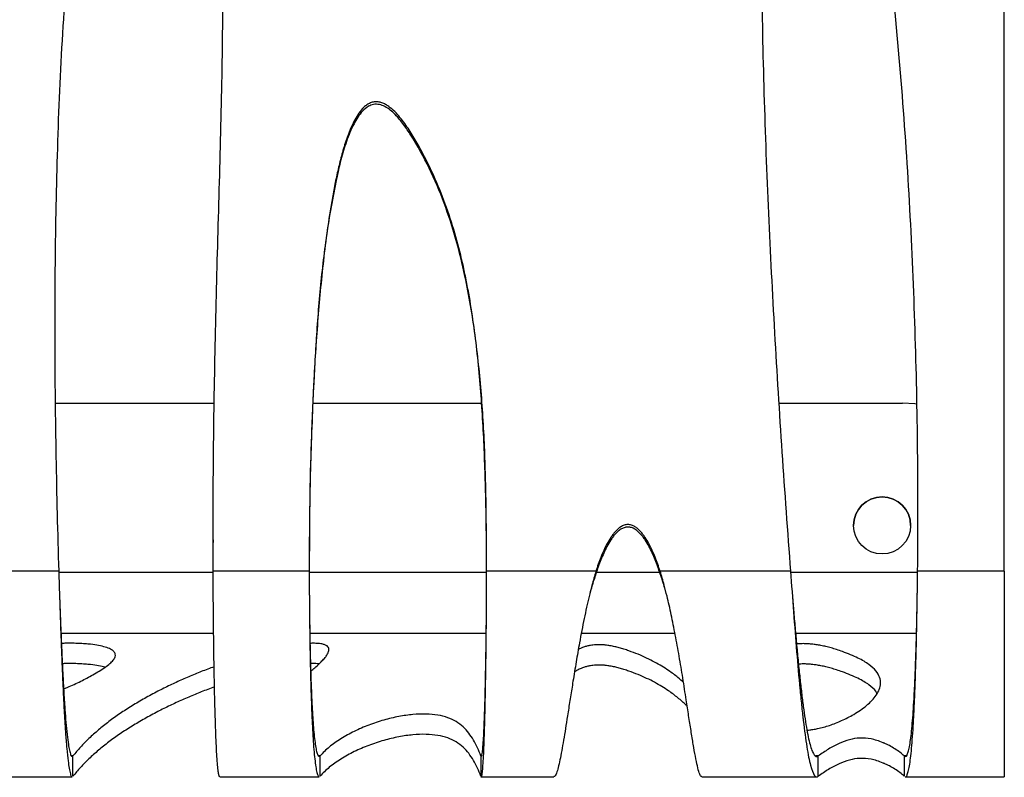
# Model space of a CAD drawing. Header units: millimetres. Extents: x 65 to 2129, y 75 to 1124.
# Tile 18 of 26: x 1304 to 1545, y 75 to 261. Entities that reach past the tile are written whole.
import ezdxf

# ---------------------------------------------------------------- set-up
doc = ezdxf.new("R2010")
doc.units = ezdxf.units.MM

msp = doc.modelspace()

# ---------------------------------------------------------------- linework, layer by layer
at = {"color": 7, "linetype": 'Continuous', "lineweight": 25}
for p, q in [((1545.303, 125.289), (1545.303, 513.073)), ((1312.393, 166.537), (1351.387, 166.537)), ((1375.56, 166.537), (1417.062, 166.537)), ((1489.95, 166.537), (1520.303, 166.537)), ((1351.074, 132.958), (1351.074, 132.35)), ((1313.187, 125.289), (1279.197, 125.289)), ((1351.089, 125.018), (1313.196, 125.018)), ((1374.673, 125.289), (1351.089, 125.289)), ((1418.21, 125.018), (1374.674, 125.018)), ((1445.047, 125.289), (1418.212, 125.289)), ((1460.697, 125.018), (1445.166, 125.018)), ((1492.828, 125.289), (1460.83, 125.289)), ((1524.021, 125.018), (1492.848, 125.018)), ((1545.303, 125.289), (1524.025, 125.289)), ((1545.303, 125.289), (1545.303, 74.818)), ((1418.202, 119.99), (1418.202, 119.971)), ((1313.735, 110.065), (1351.213, 110.065)), ((1374.819, 110.065), (1418.131, 110.065)), ((1441.461, 110.065), (1464.457, 110.065)), ((1494.064, 110.065), (1523.754, 110.065)), ((1316.688, 79.943), (1316.418, 79.943)), ((1316.688, 74.958), (1316.688, 79.943)), ((1377.326, 79.943), (1376.943, 79.943)), ((1377.326, 74.958), (1377.326, 79.943)), ((1416.821, 79.943), (1416.821, 74.958)), ((1416.998, 79.943), (1416.821, 79.943)), ((1499.635, 79.943), (1499.007, 79.943)), ((1499.635, 74.958), (1499.635, 79.943)), ((1520.738, 79.943), (1520.738, 74.958)), ((1521.195, 79.943), (1520.738, 79.943)), ((1295.406, 74.818), (1316.492, 74.818)), ((1352.702, 74.818), (1377.113, 74.818)), ((1416.808, 74.818), (1434.723, 74.818)), ((1471.046, 74.818), (1499.28, 74.818)), ((1520.999, 74.818), (1545.303, 74.818))]:
    msp.add_line(p, q, dxfattribs=at)
at = {"color": 7, "linetype": 'Continuous', "lineweight": 25, "flags": 128}
msp.add_lwpolyline([(1523.781, 166.294), (1523.317, 166.354), (1520.303, 166.537)], dxfattribs=at)
at = {"color": 7, "linetype": 'Continuous', "lineweight": 25}
msp.add_circle((1515.303, 136.537), 7, dxfattribs=at)
msp.add_arc((1515.303, 136.536), 7, 0, 180, dxfattribs=at)
for points, knots in [([(1524.025, 125.289), (1524.135, 135.157), (1524.136, 145.03), (1523.927, 164.785), (1523.718, 174.667), (1523.085, 194.44), (1522.662, 204.331), (1521.583, 224.121), (1520.928, 234.023), (1519.346, 253.824), (1518.422, 263.712), (1516.779, 278.519), (1516.188, 283.45), (1514.903, 293.303), (1514.209, 298.224), (1512.688, 308.052), (1511.863, 312.957), (1510.489, 320.284), (1510.008, 322.722), (1508.988, 327.586), (1508.449, 330.012), (1507.294, 334.849), (1506.677, 337.261), (1505.332, 342.049), (1504.605, 344.424), (1503.366, 347.937), (1502.928, 349.099), (1501.973, 351.398), (1501.456, 352.537), (1500.578, 354.191), (1500.267, 354.734), (1499.594, 355.784), (1499.233, 356.29), (1498.624, 356.998), (1498.409, 357.226), (1497.946, 357.651), (1497.701, 357.846), (1497.166, 358.18), (1496.884, 358.313), (1496.43, 358.435), (1496.272, 358.461), (1495.96, 358.48), (1495.803, 358.473), (1495.49, 358.424), (1495.339, 358.383), (1495.046, 358.271), (1494.903, 358.201), (1494.499, 357.96), (1494.257, 357.76), (1493.812, 357.315), (1493.614, 357.075), (1493.246, 356.573), (1493.078, 356.311), (1492.602, 355.502), (1492.332, 354.942), (1491.843, 353.809), (1491.626, 353.233), (1491.023, 351.49), (1490.687, 350.306), (1490.087, 347.913), (1489.824, 346.703), (1489.111, 343.072), (1488.734, 340.641), (1488.082, 335.768), (1487.81, 333.327), (1487.1, 325.989), (1486.766, 321.084), (1486.379, 313.712), (1486.271, 311.253), (1486.086, 306.335), (1486.01, 303.877), (1485.824, 296.505), (1485.753, 291.593), (1485.691, 281.772), (1485.7, 276.863), (1485.82, 262.144), (1486.022, 252.339), (1486.597, 232.74), (1486.969, 222.948), (1487.843, 203.374), (1488.345, 193.593), (1489.456, 174.043), (1490.065, 164.273), (1491.377, 144.761), (1492.08, 135.019), (1492.828, 125.289)], [0, 0, 0, 0, 0.0625, 0.0625, 0.125, 0.125, 0.1875, 0.1875, 0.25, 0.25, 0.3125, 0.3125, 0.34375, 0.34375, 0.375, 0.375, 0.40625, 0.40625, 0.421875, 0.421875, 0.4375, 0.4375, 0.453125, 0.453125, 0.46875, 0.46875, 0.4765625, 0.4765625, 0.484375, 0.484375, 0.4882813, 0.4882813, 0.4921875, 0.4921875, 0.4941406, 0.4941406, 0.4960938, 0.4960938, 0.4980469, 0.4980469, 0.4990234, 0.4990234, 0.5, 0.5, 0.5009766, 0.5009766, 0.5019531, 0.5019531, 0.5039063, 0.5039063, 0.5058594, 0.5058594, 0.5078125, 0.5078125, 0.5117188, 0.5117188, 0.515625, 0.515625, 0.5234375, 0.5234375, 0.53125, 0.53125, 0.546875, 0.546875, 0.5625, 0.5625, 0.59375, 0.59375, 0.609375, 0.609375, 0.625, 0.625, 0.65625, 0.65625, 0.6875, 0.6875, 0.75, 0.75, 0.8125, 0.8125, 0.875, 0.875, 0.9375, 0.9375, 1, 1, 1, 1]), ([(1351.089, 125.289), (1351.052, 134.527), (1351.083, 143.771), (1351.264, 162.271), (1351.415, 171.526), (1351.808, 190.049), (1352.05, 199.315), (1352.562, 217.859), (1352.832, 227.136), (1353.164, 241.057), (1353.262, 245.698), (1353.405, 254.983), (1353.451, 259.626), (1353.451, 268.913), (1353.406, 273.557), (1353.169, 282.846), (1352.977, 287.49), (1352.362, 296.778), (1351.94, 301.421), (1351.03, 308.383), (1350.68, 310.704), (1349.863, 315.344), (1349.395, 317.663), (1348.579, 321.14), (1348.288, 322.3), (1347.664, 324.615), (1347.332, 325.766), (1346.624, 328.051), (1346.248, 329.186), (1345.448, 331.44), (1345.023, 332.558), (1344.109, 334.772), (1343.617, 335.87), (1342.546, 338.014), (1341.968, 339.061), (1340.989, 340.568), (1340.644, 341.061), (1339.903, 342.01), (1339.51, 342.465), (1338.87, 343.102), (1338.648, 343.307), (1338.188, 343.693), (1337.949, 343.873), (1337.453, 344.205), (1337.195, 344.356), (1336.653, 344.619), (1336.369, 344.731), (1335.791, 344.897), (1335.496, 344.952), (1334.888, 344.999), (1334.588, 344.99), (1333.994, 344.908), (1333.697, 344.835), (1333.128, 344.635), (1332.855, 344.51), (1332.33, 344.219), (1332.076, 344.052), (1331.592, 343.692), (1331.363, 343.499), (1330.705, 342.889), (1330.304, 342.444), (1329.552, 341.501), (1329.208, 341.012), (1328.564, 340.012), (1328.263, 339.501), (1327.408, 337.941), (1326.901, 336.867), (1325.962, 334.68), (1325.532, 333.563), (1324.734, 331.324), (1324.365, 330.198), (1323.324, 326.804), (1322.716, 324.523), (1321.61, 319.936), (1321.112, 317.63), (1320.195, 313.001), (1319.775, 310.678), (1318.997, 306.019), (1318.638, 303.682), (1317.968, 298.999), (1317.657, 296.651), (1316.786, 289.612), (1316.287, 284.917), (1315.405, 275.526), (1315.023, 270.83), (1314.015, 256.738), (1313.523, 247.342), (1312.786, 228.55), (1312.542, 219.155), (1312.243, 200.366), (1312.188, 190.973), (1312.233, 172.191), (1312.332, 162.801), (1312.664, 144.029), (1312.896, 134.653), (1313.187, 125.289)], [0, 0, 0, 0, 0.0625, 0.0625, 0.125, 0.125, 0.1875, 0.1875, 0.25, 0.25, 0.28125, 0.28125, 0.3125, 0.3125, 0.34375, 0.34375, 0.375, 0.375, 0.40625, 0.40625, 0.421875, 0.421875, 0.4375, 0.4375, 0.4453125, 0.4453125, 0.453125, 0.453125, 0.4609375, 0.4609375, 0.46875, 0.46875, 0.4765625, 0.4765625, 0.484375, 0.484375, 0.4882813, 0.4882813, 0.4921875, 0.4921875, 0.4941406, 0.4941406, 0.4960938, 0.4960938, 0.4980469, 0.4980469, 0.5, 0.5, 0.5019531, 0.5019531, 0.5039063, 0.5039063, 0.5058594, 0.5058594, 0.5078125, 0.5078125, 0.5097656, 0.5097656, 0.5117188, 0.5117188, 0.515625, 0.515625, 0.5195313, 0.5195313, 0.5234375, 0.5234375, 0.53125, 0.53125, 0.5390625, 0.5390625, 0.546875, 0.546875, 0.5625, 0.5625, 0.578125, 0.578125, 0.59375, 0.59375, 0.609375, 0.609375, 0.625, 0.625, 0.65625, 0.65625, 0.6875, 0.6875, 0.75, 0.75, 0.8125, 0.8125, 0.875, 0.875, 0.9375, 0.9375, 1, 1, 1, 1]), ([(1418.212, 125.289), (1418.205, 130.29), (1418.164, 135.291), (1417.982, 145.291), (1417.842, 150.289), (1417.414, 160.28), (1417.126, 165.273), (1416.329, 175.247), (1415.82, 180.228), (1414.803, 187.686), (1414.421, 190.169), (1413.77, 193.889), (1413.539, 195.128), (1413.049, 197.605), (1412.788, 198.843), (1411.411, 205.003), (1410.064, 209.838), (1407.549, 216.905), (1406.629, 219.23), (1404.608, 223.811), (1403.507, 226.068), (1401.721, 229.401), (1401.104, 230.505), (1399.803, 232.685), (1399.117, 233.765), (1398.018, 235.325), (1397.639, 235.836), (1396.846, 236.83), (1396.432, 237.314), (1395.55, 238.241), (1395.084, 238.682), (1394.338, 239.275), (1394.081, 239.462), (1393.543, 239.805), (1393.26, 239.963), (1392.674, 240.229), (1392.373, 240.337), (1391.902, 240.451), (1391.742, 240.48), (1391.424, 240.518), (1391.105, 240.537), (1390.787, 240.515), (1390.468, 240.472), (1390.308, 240.439), (1389.842, 240.312), (1389.546, 240.189), (1388.978, 239.879), (1388.714, 239.697), (1388.218, 239.294), (1387.986, 239.074), (1387.323, 238.37), (1386.942, 237.859), (1386.244, 236.794), (1385.93, 236.238), (1385.346, 235.099), (1385.08, 234.521), (1384.335, 232.771), (1383.907, 231.582), (1383.13, 229.18), (1382.781, 227.967), (1382.136, 225.523), (1381.841, 224.293), (1381.289, 221.82), (1381.034, 220.579), (1380.554, 218.095), (1380.33, 216.852), (1379.695, 213.119), (1379.321, 210.625), (1378.643, 205.631), (1378.339, 203.132), (1377.505, 195.625), (1377.053, 190.612), (1376.289, 180.574), (1375.977, 175.55), (1375.464, 165.494), (1375.262, 160.463), (1374.792, 145.379), (1374.66, 135.33), (1374.673, 125.289)], [0, 0, 0, 0, 0.0625, 0.0625, 0.125, 0.125, 0.1875, 0.1875, 0.25, 0.25, 0.28125, 0.28125, 0.296875, 0.296875, 0.3125, 0.3125, 0.375, 0.375, 0.40625, 0.40625, 0.4375, 0.4375, 0.453125, 0.453125, 0.46875, 0.46875, 0.4765625, 0.4765625, 0.484375, 0.484375, 0.4921875, 0.4921875, 0.4960938, 0.4960938, 0.5, 0.5, 0.5039063, 0.5039063, 0.5058594, 0.5058594, 0.5078125, 0.5097656, 0.5097656, 0.5117188, 0.5117188, 0.515625, 0.515625, 0.5195313, 0.5195313, 0.5234375, 0.5234375, 0.53125, 0.53125, 0.5390625, 0.5390625, 0.546875, 0.546875, 0.5625, 0.5625, 0.578125, 0.578125, 0.59375, 0.59375, 0.609375, 0.609375, 0.625, 0.625, 0.65625, 0.65625, 0.6875, 0.6875, 0.75, 0.75, 0.8125, 0.8125, 0.875, 0.875, 1, 1, 1, 1]), ([(1418.212, 124.681), (1418.2, 129.562), (1418.177, 139.333), (1417.861, 154.008), (1417.061, 168.673), (1415.538, 183.274), (1413.399, 195.989), (1410.785, 206.791), (1407.915, 215.676), (1404.283, 224.273), (1400.77, 230.655), (1397.879, 235.001), (1396.175, 237.051), (1394.613, 238.503), (1393.323, 239.376), (1391.908, 239.925), (1390.478, 239.952), (1389.013, 239.388), (1387.718, 238.277), (1386.58, 236.78), (1385.193, 234.321), (1383.736, 230.818), (1382.412, 226.262), (1380.684, 218.605), (1378.776, 207.811), (1377.191, 193.837), (1376.187, 179.814), (1375.386, 163.603), (1374.765, 145.648), (1374.711, 132.386), (1374.684, 125.969)], [0, 0, 0, 0, 0.0611622, 0.1224391, 0.1836567, 0.244734, 0.3057285, 0.3444244, 0.3832634, 0.4220069, 0.4605721, 0.4737938, 0.4869863, 0.4936475, 0.5002832, 0.50626, 0.5122919, 0.517592, 0.5254455, 0.5331775, 0.5409331, 0.5605508, 0.580268, 0.5999857, 0.6583629, 0.716821, 0.7753601, 0.8338478, 0.919612, 1, 1, 1, 1]), ([(1460.83, 125.289), (1460.448, 126.442), (1460.039, 127.585), (1459.357, 129.273), (1459.119, 129.831), (1458.613, 130.936), (1458.345, 131.483), (1457.771, 132.553), (1457.465, 133.076), (1456.962, 133.835), (1456.787, 134.083), (1456.418, 134.568), (1456.223, 134.806), (1455.812, 135.258), (1455.595, 135.474), (1455.131, 135.875), (1454.886, 136.059), (1454.496, 136.295), (1454.361, 136.367), (1454.083, 136.495), (1453.938, 136.551), (1453.645, 136.642), (1453.496, 136.677), (1453.193, 136.723), (1453.038, 136.734), (1452.576, 136.73), (1452.273, 136.677), (1451.686, 136.485), (1451.412, 136.351), (1450.892, 136.028), (1450.647, 135.839), (1450.191, 135.436), (1449.978, 135.22), (1449.574, 134.766), (1449.381, 134.528), (1449.016, 134.04), (1448.843, 133.791), (1448.349, 133.033), (1448.048, 132.511), (1447.205, 130.918), (1446.718, 129.818), (1445.825, 127.576), (1445.422, 126.436), (1445.047, 125.289)], [0, 0, 0, 0, 0.125, 0.125, 0.1875, 0.1875, 0.25, 0.25, 0.3125, 0.3125, 0.34375, 0.34375, 0.375, 0.375, 0.40625, 0.40625, 0.4375, 0.4375, 0.453125, 0.453125, 0.46875, 0.46875, 0.484375, 0.484375, 0.5, 0.5, 0.53125, 0.53125, 0.5625, 0.5625, 0.59375, 0.59375, 0.625, 0.625, 0.65625, 0.65625, 0.6875, 0.6875, 0.75, 0.75, 0.875, 0.875, 1, 1, 1, 1]), ([(1460.83, 124.681), (1460.448, 125.834), (1460.039, 126.977), (1459.357, 128.665), (1459.119, 129.223), (1458.613, 130.329), (1458.345, 130.876), (1457.771, 131.945), (1457.465, 132.468), (1456.962, 133.227), (1456.787, 133.475), (1456.418, 133.961), (1456.223, 134.198), (1455.812, 134.65), (1455.595, 134.866), (1455.131, 135.268), (1454.886, 135.451), (1454.496, 135.687), (1454.361, 135.759), (1454.083, 135.887), (1453.938, 135.943), (1453.645, 136.034), (1453.496, 136.069), (1453.193, 136.115), (1453.038, 136.127), (1452.576, 136.122), (1452.273, 136.069), (1451.686, 135.877), (1451.412, 135.743), (1450.892, 135.42), (1450.647, 135.231), (1450.191, 134.828), (1449.978, 134.612), (1449.574, 134.159), (1449.381, 133.92), (1449.016, 133.433), (1448.843, 133.184), (1448.349, 132.425), (1448.048, 131.904), (1447.205, 130.311), (1446.718, 129.21), (1445.825, 126.968), (1445.422, 125.829), (1445.047, 124.681)], [0, 0, 0, 0, 0.125, 0.125, 0.1875, 0.1875, 0.25, 0.25, 0.3125, 0.3125, 0.34375, 0.34375, 0.375, 0.375, 0.40625, 0.40625, 0.4375, 0.4375, 0.453125, 0.453125, 0.46875, 0.46875, 0.484375, 0.484375, 0.5, 0.5, 0.53125, 0.53125, 0.5625, 0.5625, 0.59375, 0.59375, 0.625, 0.625, 0.65625, 0.65625, 0.6875, 0.6875, 0.75, 0.75, 0.875, 0.875, 1, 1, 1, 1]), ([(1313.187, 125.289), (1313.207, 124.694), (1313.249, 123.391), (1313.317, 121.277), (1313.387, 119.08), (1313.457, 116.926), (1313.559, 113.83), (1313.7, 109.741), (1313.882, 104.808), (1314.068, 100.201), (1314.226, 96.639), (1314.354, 93.989), (1314.45, 92.115), (1314.547, 90.343), (1314.687, 87.94), (1314.888, 84.93), (1315.167, 81.534), (1315.457, 78.809), (1315.751, 76.784), (1316.042, 75.483), (1316.291, 74.815), (1316.445, 74.895), (1316.492, 74.919)], [0, 0, 0, 0, 0.0235501, 0.0516577, 0.0833425, 0.1100611, 0.1365136, 0.2057186, 0.2730339, 0.3384597, 0.4019959, 0.4330662, 0.4636636, 0.4937881, 0.5234399, 0.5917637, 0.6676292, 0.7510338, 0.8185614, 0.8903322, 0.9663456, 1, 1, 1, 1]), ([(1352.702, 74.889), (1352.681, 74.869), (1352.595, 74.792), (1352.455, 75.294), (1352.284, 76.377), (1352.125, 78.069), (1351.977, 80.278), (1351.841, 82.973), (1351.715, 86.102), (1351.601, 89.614), (1351.498, 93.453), (1351.407, 97.564), (1351.327, 101.89), (1351.258, 106.373), (1351.2, 110.957), (1351.164, 114.574), (1351.142, 117.154), (1351.131, 118.638), (1351.12, 120.29), (1351.106, 122.493), (1351.095, 124.23), (1351.089, 125.289)], [0, 0, 0, 0, 0.023372, 0.0926818, 0.1613281, 0.2293109, 0.2966305, 0.3632871, 0.429281, 0.4946124, 0.5592816, 0.6232887, 0.6866342, 0.7493182, 0.8113411, 0.8727031, 0.8930183, 0.9132601, 0.93123, 0.9580883, 1, 1, 1, 1]), ([(1351.122, 119.958), (1351.122, 119.984), (1351.117, 120.617), (1351.106, 122.196), (1351.095, 123.74), (1351.089, 124.681)], [0, 0, 0, 0, 0.0167645, 0.4007703, 1, 1, 1, 1]), ([(1374.673, 125.289), (1374.677, 124.466), (1374.685, 123.001), (1374.695, 120.993), (1374.706, 119.139), (1374.72, 117.257), (1374.746, 114.245), (1374.792, 110.271), (1374.869, 105.439), (1374.965, 100.806), (1375.068, 96.908), (1375.171, 93.695), (1375.267, 91.091), (1375.385, 88.35), (1375.531, 85.525), (1375.715, 82.713), (1375.922, 80.215), (1376.154, 78.103), (1376.411, 76.434), (1376.692, 75.328), (1376.928, 74.797), (1377.074, 74.875), (1377.113, 74.896)], [0, 0, 0, 0, 0.0325932, 0.0579713, 0.0790913, 0.1056164, 0.1320938, 0.19805, 0.2637097, 0.329074, 0.3941438, 0.4373727, 0.4804714, 0.5234402, 0.5818933, 0.6423296, 0.7047498, 0.7691546, 0.8355448, 0.9039207, 0.974283, 1, 1, 1, 1]), ([(1416.919, 74.923), (1416.943, 74.898), (1417.023, 74.817), (1417.15, 75.543), (1417.299, 77.002), (1417.436, 79.152), (1417.562, 81.841), (1417.677, 84.985), (1417.78, 88.488), (1417.872, 92.26), (1417.953, 96.216), (1418.023, 100.28), (1418.082, 104.384), (1418.123, 107.915), (1418.151, 110.817), (1418.169, 113.086), (1418.184, 115.315), (1418.195, 117.498), (1418.202, 119.713), (1418.207, 122.309), (1418.21, 124.185), (1418.212, 125.289)], [0, 0, 0, 0, 0.03484, 0.1139569, 0.1907681, 0.2652735, 0.3374728, 0.407366, 0.4749528, 0.5402332, 0.6032071, 0.6638744, 0.7222351, 0.7782893, 0.809292, 0.839541, 0.8690364, 0.8977783, 0.9257667, 0.9563069, 1, 1, 1, 1]), ([(1445.047, 125.289), (1444.71, 124.131), (1444.112, 122.072), (1443.362, 119.107), (1442.741, 116.381), (1442.149, 113.6), (1441.572, 110.694), (1440.908, 107.136), (1440.175, 102.927), (1439.559, 99.171), (1439.109, 96.355), (1438.808, 94.454), (1438.513, 92.573), (1438.222, 90.722), (1437.867, 88.467), (1437.453, 85.876), (1436.992, 83.086), (1436.543, 80.554), (1436.105, 78.366), (1435.679, 76.599), (1435.267, 75.398), (1434.946, 74.805), (1434.772, 74.884), (1434.723, 74.906)], [0, 0, 0, 0, 0.0471978, 0.0838877, 0.1191074, 0.1562196, 0.1952334, 0.236157, 0.3011199, 0.3704107, 0.3993575, 0.4290013, 0.4593429, 0.4903831, 0.5221226, 0.5779639, 0.6365619, 0.6979196, 0.7620394, 0.8289237, 0.8985742, 0.9709926, 1, 1, 1, 1]), ([(1445.047, 124.681), (1444.708, 123.653), (1444.178, 122.046), (1443.72, 120.409), (1443.555, 119.819)], [0, 0, 0, 0, 0.6397769, 1, 1, 1, 1]), ([(1471.046, 74.94), (1470.984, 74.913), (1470.791, 74.832), (1470.43, 75.684), (1469.968, 77.344), (1469.476, 79.736), (1468.957, 82.673), (1468.411, 86.047), (1467.838, 89.737), (1467.176, 94.035), (1466.41, 98.917), (1465.519, 104.29), (1464.723, 108.723), (1464.058, 112.134), (1463.557, 114.566), (1463.043, 116.909), (1462.476, 119.338), (1461.761, 122.133), (1461.165, 124.152), (1460.83, 125.289)], [0, 0, 0, 0, 0.0400579, 0.1232538, 0.2034298, 0.2805896, 0.3547375, 0.4258784, 0.4940179, 0.5591626, 0.6413478, 0.7182492, 0.7898925, 0.823766, 0.8563362, 0.8876088, 0.9175899, 0.9536157, 1, 1, 1, 1]), ([(1462.338, 119.817), (1462.22, 120.245), (1461.767, 121.886), (1461.228, 123.493), (1460.83, 124.681)], [0, 0, 0, 0, 0.2609719, 1, 1, 1, 1]), ([(1492.828, 125.289), (1493.071, 121.971), (1493.316, 118.606), (1493.816, 111.964), (1494.07, 108.686), (1494.59, 102.376), (1494.854, 99.345), (1495.259, 95.09), (1495.395, 93.72), (1495.6, 91.751), (1495.669, 91.109), (1495.773, 90.168), (1495.808, 89.858), (1495.86, 89.4), (1495.877, 89.248), (1495.903, 89.021), (1495.912, 88.946), (1495.93, 88.796), (1495.938, 88.723), (1496.234, 86.196), (1496.526, 84.029), (1497.121, 80.347), (1497.423, 78.833), (1498.038, 76.509), (1498.35, 75.699), (1498.985, 74.796), (1499.308, 74.703), (1499.635, 74.958)], [0, 0, 0, 0, 0.125, 0.125, 0.25, 0.25, 0.375, 0.375, 0.4375, 0.4375, 0.46875, 0.46875, 0.484375, 0.484375, 0.4921875, 0.4921875, 0.4960938, 0.4960938, 0.5, 0.5, 0.625, 0.625, 0.75, 0.75, 0.875, 0.875, 1, 1, 1, 1]), ([(1520.999, 74.866), (1521.029, 74.852), (1521.177, 74.781), (1521.422, 75.159), (1521.734, 76.024), (1522.026, 77.443), (1522.299, 79.357), (1522.552, 81.768), (1522.786, 84.653), (1523.001, 87.987), (1523.196, 91.735), (1523.372, 95.86), (1523.529, 100.315), (1523.667, 105.05), (1523.785, 110.006), (1523.862, 113.979), (1523.91, 116.85), (1523.935, 118.522), (1523.961, 120.336), (1523.99, 122.576), (1524.012, 124.289), (1524.025, 125.289)], [0, 0, 0, 0, 0.0158852, 0.0788445, 0.1422092, 0.2059806, 0.2701599, 0.3347483, 0.3997469, 0.4651569, 0.5309794, 0.5972154, 0.6638662, 0.7309326, 0.7984158, 0.8663167, 0.8890547, 0.9118392, 0.9322017, 0.9604497, 1, 1, 1, 1]), ([(1313.364, 119.792), (1313.373, 119.544), (1313.404, 118.694), (1313.457, 117.248), (1313.559, 114.496), (1313.7, 110.86), (1313.882, 106.476), (1314.068, 102.381), (1314.226, 99.214), (1314.354, 96.859), (1314.45, 95.193), (1314.547, 93.618), (1314.687, 91.482), (1314.888, 88.806), (1315.167, 85.787), (1315.457, 83.366), (1315.751, 81.566), (1316.042, 80.409), (1316.291, 79.815), (1316.445, 79.886), (1316.492, 79.908)], [0, 0, 0, 0, 0.0118095, 0.0406095, 0.0691227, 0.1437195, 0.2162806, 0.286806, 0.3552958, 0.3887888, 0.4217725, 0.4542469, 0.4862119, 0.5598677, 0.6416566, 0.7315758, 0.8043794, 0.8817593, 0.9637144, 1, 1, 1, 1]), ([(1374.702, 119.834), (1374.703, 119.668), (1374.708, 118.903), (1374.72, 117.541), (1374.746, 114.864), (1374.792, 111.331), (1374.869, 107.037), (1374.965, 102.918), (1375.068, 99.454), (1375.171, 96.598), (1375.267, 94.283), (1375.385, 91.847), (1375.531, 89.335), (1375.715, 86.836), (1375.922, 84.615), (1376.154, 82.738), (1376.411, 81.254), (1376.692, 80.271), (1376.928, 79.8), (1377.074, 79.869), (1377.113, 79.887)], [0, 0, 0, 0, 0.0079153, 0.0364852, 0.0650039, 0.1360455, 0.2067687, 0.2771751, 0.3472658, 0.3938314, 0.4402576, 0.4865449, 0.5495144, 0.614623, 0.6818718, 0.7512618, 0.8227939, 0.8964689, 0.9722875, 1, 1, 1, 1]), ([(1416.919, 79.911), (1416.943, 79.889), (1417.023, 79.817), (1417.15, 80.463), (1417.299, 81.759), (1417.436, 83.671), (1417.562, 86.06), (1417.677, 88.855), (1417.78, 91.969), (1417.872, 95.322), (1417.953, 98.839), (1418.023, 102.451), (1418.082, 106.099), (1418.123, 109.237), (1418.151, 111.817), (1418.169, 113.834), (1418.184, 115.816), (1418.195, 117.756), (1418.2, 119.137), (1418.202, 119.869), (1418.202, 119.969)], [0, 0, 0, 0, 0.0374551, 0.12251, 0.2050854, 0.2851814, 0.3627976, 0.4379341, 0.5105906, 0.5807671, 0.6484636, 0.7136801, 0.7764165, 0.8366731, 0.8699999, 0.9025165, 0.9342228, 0.9651191, 0.9952053, 1, 1, 1, 1]), ([(1493.229, 119.823), (1493.341, 118.476), (1493.576, 115.646), (1493.943, 111.383), (1494.329, 107.095), (1494.722, 102.97), (1495.122, 99.058), (1495.53, 95.405), (1495.949, 92.027), (1496.379, 88.977), (1496.821, 86.304), (1497.271, 84.065), (1497.728, 82.281), (1498.193, 80.962), (1498.665, 80.128), (1499.145, 79.736), (1499.472, 79.874), (1499.635, 79.943)], [0, 0, 0, 0, 0.0611477, 0.128462, 0.1956762, 0.2627905, 0.3298051, 0.3967203, 0.4635362, 0.5319708, 0.6000114, 0.6676583, 0.7349119, 0.8017725, 0.8682404, 0.9343162, 1, 1, 1, 1]), ([(1520.999, 79.861), (1521.029, 79.848), (1521.177, 79.785), (1521.422, 80.121), (1521.734, 80.89), (1522.026, 82.151), (1522.299, 83.853), (1522.552, 85.996), (1522.786, 88.56), (1523.001, 91.524), (1523.196, 94.856), (1523.372, 98.522), (1523.529, 102.482), (1523.667, 106.691), (1523.785, 111.096), (1523.862, 114.628), (1523.91, 117.18), (1523.934, 118.577), (1523.948, 119.463), (1523.954, 119.834)], [0, 0, 0, 0, 0.0171204, 0.0849691, 0.1532494, 0.221963, 0.2911115, 0.3606965, 0.4307196, 0.5011824, 0.5720864, 0.643433, 0.7152237, 0.78746, 0.8601433, 0.933275, 0.9577642, 0.9823035, 1, 1, 1, 1]), ([(1314.377, 96.468), (1314.678, 96.57), (1315.704, 96.915), (1317.035, 97.521), (1318.635, 98.287), (1320.129, 99.07), (1321.653, 99.909), (1323.158, 100.792), (1324.572, 101.706), (1325.74, 102.59), (1326.593, 103.43), (1327.073, 104.216), (1327.144, 104.936), (1326.792, 105.582), (1326.013, 106.152), (1324.819, 106.639), (1323.227, 107.036), (1321.471, 107.309), (1319.736, 107.474), (1318.229, 107.564), (1316.631, 107.608), (1315.084, 107.609), (1314.227, 107.575), (1313.84, 107.559)], [0, 0, 0, 0, 0.02670726, 0.09113284, 0.15773613, 0.22578445, 0.2944864, 0.37519265, 0.45436896, 0.53076733, 0.60324626, 0.67080511, 0.73260908, 0.7880057, 0.83653642, 0.87974094, 0.91512253, 0.94304339, 0.9575624, 0.96987312, 0.98076488, 0.99130496, 1, 1, 1, 1]), ([(1375.034, 100.751), (1375.374, 101.035), (1376.107, 101.647), (1377.115, 102.56), (1378.021, 103.463), (1378.709, 104.263), (1379.186, 104.963), (1379.461, 105.564), (1379.548, 106.089), (1379.443, 106.54), (1379.144, 106.915), (1378.636, 107.212), (1378.006, 107.408), (1377.308, 107.52), (1376.719, 107.576), (1376.002, 107.602), (1375.334, 107.598), (1374.997, 107.581), (1374.863, 107.574)], [0, 0, 0, 0, 0.1217222, 0.2624556, 0.3914461, 0.5082577, 0.6048406, 0.6905378, 0.7651836, 0.8286798, 0.8832256, 0.925645, 0.9563449, 0.9689918, 0.9787432, 0.9866977, 0.9946985, 1, 1, 1, 1]), ([(1466.55, 97.975), (1466.106, 98.383), (1465.031, 99.37), (1463.221, 100.707), (1461.266, 101.976), (1459.497, 102.994), (1457.581, 103.966), (1455.51, 104.883), (1453.601, 105.609), (1452, 106.14), (1450.851, 106.479), (1449.734, 106.764), (1448.647, 106.988), (1447.684, 107.135), (1446.931, 107.207), (1446.484, 107.237), (1446.035, 107.253), (1445.562, 107.255), (1445.089, 107.24), (1444.521, 107.2), (1443.776, 107.107), (1442.965, 106.941), (1442.134, 106.7), (1441.365, 106.411), (1440.949, 106.202), (1440.738, 106.096)], [0, 0, 0, 0, 0.1140851, 0.2759039, 0.3747147, 0.4703927, 0.5620948, 0.6488849, 0.729732, 0.7685983, 0.8011022, 0.8275607, 0.851446, 0.8680835, 0.8732301, 0.8774021, 0.8808392, 0.8839164, 0.8875053, 0.8917697, 0.9004908, 0.9178419, 0.9410918, 0.9700178, 1, 1, 1, 1]), ([(1505.58, 105.576), (1505.115, 105.737), (1504.255, 106.035), (1502.896, 106.443), (1501.616, 106.778), (1500.405, 107.046), (1499.262, 107.248), (1498.298, 107.377), (1497.531, 107.448), (1497.016, 107.483), (1496.507, 107.504), (1495.944, 107.513), (1495.322, 107.501), (1494.746, 107.467), (1494.451, 107.437), (1494.303, 107.421)], [0, 0, 0, 0, 0.2161913, 0.39940415, 0.55153183, 0.67451042, 0.7704136, 0.8416874, 0.86916009, 0.89198502, 0.91111799, 0.92795425, 0.94986833, 0.97492001, 1, 1, 1, 1]), ([(1496.846, 86.256), (1496.98, 86.268), (1497.593, 86.323), (1498.47, 86.457), (1499.711, 86.695), (1501.046, 87.036), (1502.502, 87.486), (1503.98, 88.029), (1505.471, 88.661), (1506.952, 89.378), (1508.5, 90.23), (1510.059, 91.221), (1511.56, 92.355), (1512.877, 93.579), (1513.95, 94.893), (1514.694, 96.287), (1515.008, 97.753), (1514.779, 99.27), (1513.895, 100.825), (1512.187, 102.405), (1509.623, 103.996), (1506.929, 105.049), (1505.58, 105.576)], [0, 0, 0, 0, 0.002446, 0.0111867, 0.0229473, 0.0420356, 0.0658968, 0.0944041, 0.1273909, 0.1646638, 0.2060089, 0.2596493, 0.3182182, 0.3812822, 0.4483827, 0.5205123, 0.5958061, 0.6737075, 0.7536459, 0.8350451, 0.9173399, 1, 1, 1, 1]), ([(1324.531, 101.702), (1324.064, 101.828), (1323.209, 102.058), (1321.468, 102.324), (1319.736, 102.49), (1318.228, 102.58), (1316.632, 102.623), (1315.164, 102.626), (1314.377, 102.594), (1314.062, 102.582)], [0, 0, 0, 0, 0.2875855, 0.5265062, 0.6507464, 0.75609, 0.8492915, 0.9394837, 1, 1, 1, 1]), ([(1351.33, 101.833), (1350.806, 101.643), (1349.153, 101.045), (1346.56, 100.005), (1343.459, 98.686), (1340.415, 97.283), (1337.309, 95.739), (1334.191, 94.053), (1331.104, 92.226), (1328.176, 90.322), (1325.429, 88.348), (1322.881, 86.314), (1320.558, 84.227), (1318.453, 82.098), (1317.279, 80.664), (1316.688, 79.943)], [0, 0, 0, 0, 0.026351, 0.0831988, 0.1440185, 0.2085787, 0.2766472, 0.3564726, 0.4400478, 0.5270354, 0.6170843, 0.7098234, 0.8048537, 0.9017398, 1, 1, 1, 1]), ([(1377.089, 102.552), (1376.951, 102.566), (1376.666, 102.595), (1376, 102.618), (1375.378, 102.614), (1375.077, 102.599), (1374.979, 102.595)], [0, 0, 0, 0, 0.2745657, 0.5663827, 0.8599039, 1, 1, 1, 1]), ([(1467.47, 92.122), (1467.37, 92.229), (1466.72, 92.927), (1465.232, 94.202), (1463.229, 95.723), (1461.265, 96.992), (1459.497, 98.01), (1457.581, 98.982), (1455.51, 99.898), (1453.601, 100.624), (1452, 101.156), (1450.851, 101.495), (1449.734, 101.779), (1448.647, 102.004), (1447.684, 102.15), (1446.931, 102.223), (1446.484, 102.253), (1446.035, 102.269), (1445.562, 102.271), (1445.089, 102.255), (1444.521, 102.215), (1443.776, 102.122), (1442.965, 101.956), (1442.132, 101.715), (1441.276, 101.388), (1440.477, 101.004), (1440.019, 100.721), (1439.797, 100.584)], [0, 0, 0, 0, 0.02640156, 0.17256349, 0.31571216, 0.40312252, 0.48776152, 0.56888328, 0.64565983, 0.717179, 0.75156106, 0.78031481, 0.80372058, 0.8248501, 0.839568, 0.84412074, 0.8478114, 0.85085198, 0.85357413, 0.85674898, 0.86052133, 0.86823622, 0.88358542, 0.90415284, 0.92974143, 0.96594813, 1, 1, 1, 1]), ([(1505.58, 100.592), (1505.115, 100.753), (1504.255, 101.05), (1502.896, 101.458), (1501.616, 101.794), (1500.405, 102.061), (1499.262, 102.264), (1498.298, 102.393), (1497.531, 102.464), (1497.016, 102.498), (1496.506, 102.52), (1495.945, 102.528), (1495.318, 102.517), (1494.965, 102.494), (1494.777, 102.481)], [0, 0, 0, 0, 0.2217901, 0.4097476, 0.565815, 0.6919784, 0.7903652, 0.8634848, 0.891669, 0.915085, 0.9347135, 0.9519857, 0.9744673, 1, 1, 1, 1]), ([(1514.088, 95.283), (1513.992, 95.465), (1513.616, 96.177), (1512.156, 97.421), (1509.631, 99.012), (1506.932, 100.064), (1505.58, 100.592)], [0, 0, 0, 0, 0.1024218, 0.3989957, 0.6988324, 1, 1, 1, 1]), ([(1351.425, 96.883), (1350.869, 96.682), (1349.183, 96.072), (1346.559, 95.02), (1343.459, 93.702), (1340.415, 92.298), (1337.309, 90.754), (1334.191, 89.068), (1331.104, 87.242), (1328.176, 85.338), (1325.429, 83.364), (1322.881, 81.329), (1320.558, 79.242), (1318.453, 77.113), (1317.279, 75.68), (1316.688, 74.958)], [0, 0, 0, 0, 0.0279091, 0.084666, 0.1453883, 0.2098452, 0.2778048, 0.3575025, 0.4409439, 0.5277923, 0.6176971, 0.7102877, 0.805166, 0.9018971, 1, 1, 1, 1]), ([(1416.821, 79.943), (1416.559, 80.619), (1416.276, 81.288), (1415.668, 82.592), (1415.343, 83.227), (1414.636, 84.446), (1414.254, 85.029), (1413.411, 86.125), (1412.95, 86.638), (1411.926, 87.576), (1411.362, 88.002), (1410.111, 88.752), (1409.425, 89.075), (1407.917, 89.61), (1407.096, 89.82), (1405.319, 90.119), (1404.364, 90.207), (1402.333, 90.256), (1401.257, 90.217), (1399.011, 90.012), (1397.84, 89.845), (1395.442, 89.387), (1394.215, 89.095), (1391.75, 88.395), (1390.513, 87.986), (1388.079, 87.061), (1386.883, 86.545), (1384.586, 85.423), (1383.485, 84.815), (1381.427, 83.526), (1380.471, 82.845), (1378.748, 81.429), (1377.981, 80.693), (1377.326, 79.943)], [0, 0, 0, 0, 0.0625, 0.0625, 0.125, 0.125, 0.1875, 0.1875, 0.25, 0.25, 0.3125, 0.3125, 0.375, 0.375, 0.4375, 0.4375, 0.5, 0.5, 0.5625, 0.5625, 0.625, 0.625, 0.6875, 0.6875, 0.75, 0.75, 0.8125, 0.8125, 0.875, 0.875, 0.9375, 0.9375, 1, 1, 1, 1]), ([(1416.821, 74.958), (1416.559, 75.634), (1416.276, 76.303), (1415.668, 77.607), (1415.343, 78.243), (1414.636, 79.462), (1414.254, 80.045), (1413.411, 81.141), (1412.95, 81.653), (1411.926, 82.592), (1411.362, 83.018), (1410.111, 83.767), (1409.425, 84.091), (1407.917, 84.625), (1407.096, 84.836), (1405.319, 85.134), (1404.364, 85.222), (1402.333, 85.272), (1401.257, 85.233), (1399.011, 85.027), (1397.84, 84.861), (1395.442, 84.402), (1394.215, 84.111), (1391.75, 83.41), (1390.513, 83.001), (1388.079, 82.076), (1386.883, 81.561), (1384.586, 80.438), (1383.485, 79.831), (1381.427, 78.542), (1380.471, 77.861), (1378.748, 76.444), (1377.981, 75.709), (1377.326, 74.958)], [0, 0, 0, 0, 0.0625, 0.0625, 0.125, 0.125, 0.1875, 0.1875, 0.25, 0.25, 0.3125, 0.3125, 0.375, 0.375, 0.4375, 0.4375, 0.5, 0.5, 0.5625, 0.5625, 0.625, 0.625, 0.6875, 0.6875, 0.75, 0.75, 0.8125, 0.8125, 0.875, 0.875, 0.9375, 0.9375, 1, 1, 1, 1]), ([(1520.738, 79.943), (1520.08, 80.56), (1519.323, 81.148), (1518.032, 81.966), (1517.576, 82.228), (1516.852, 82.602), (1516.605, 82.723), (1516.224, 82.9), (1516.03, 82.988), (1515.834, 83.073), (1515.702, 83.13), (1515.635, 83.158), (1514.504, 83.628), (1513.522, 83.933), (1511.644, 84.302), (1510.749, 84.366), (1508.994, 84.289), (1508.135, 84.146), (1506.426, 83.689), (1505.577, 83.374), (1503.876, 82.602), (1503.025, 82.145), (1501.326, 81.12), (1500.477, 80.552), (1499.635, 79.943)], [0, 0, 0, 0, 0.125, 0.125, 0.1875, 0.1875, 0.21875, 0.21875, 0.234375, 0.2421875, 0.2421875, 0.25, 0.25, 0.375, 0.375, 0.5, 0.5, 0.625, 0.625, 0.75, 0.75, 0.875, 0.875, 1, 1, 1, 1]), ([(1520.738, 74.958), (1520.08, 75.576), (1519.323, 76.163), (1518.032, 76.981), (1517.576, 77.243), (1516.852, 77.617), (1516.605, 77.739), (1516.224, 77.916), (1516.03, 78.003), (1515.834, 78.089), (1515.702, 78.145), (1515.635, 78.173), (1514.504, 78.643), (1513.522, 78.948), (1511.644, 79.318), (1510.749, 79.382), (1508.994, 79.304), (1508.135, 79.162), (1506.426, 78.704), (1505.577, 78.389), (1503.876, 77.617), (1503.025, 77.16), (1501.326, 76.136), (1500.477, 75.568), (1499.635, 74.958)], [0, 0, 0, 0, 0.125, 0.125, 0.1875, 0.1875, 0.21875, 0.21875, 0.234375, 0.2421875, 0.2421875, 0.25, 0.25, 0.375, 0.375, 0.5, 0.5, 0.625, 0.625, 0.75, 0.75, 0.875, 0.875, 1, 1, 1, 1])]:
    msp.add_open_spline(points, degree=3, knots=knots, dxfattribs=at)

doc.saveas('drawing.dxf')
